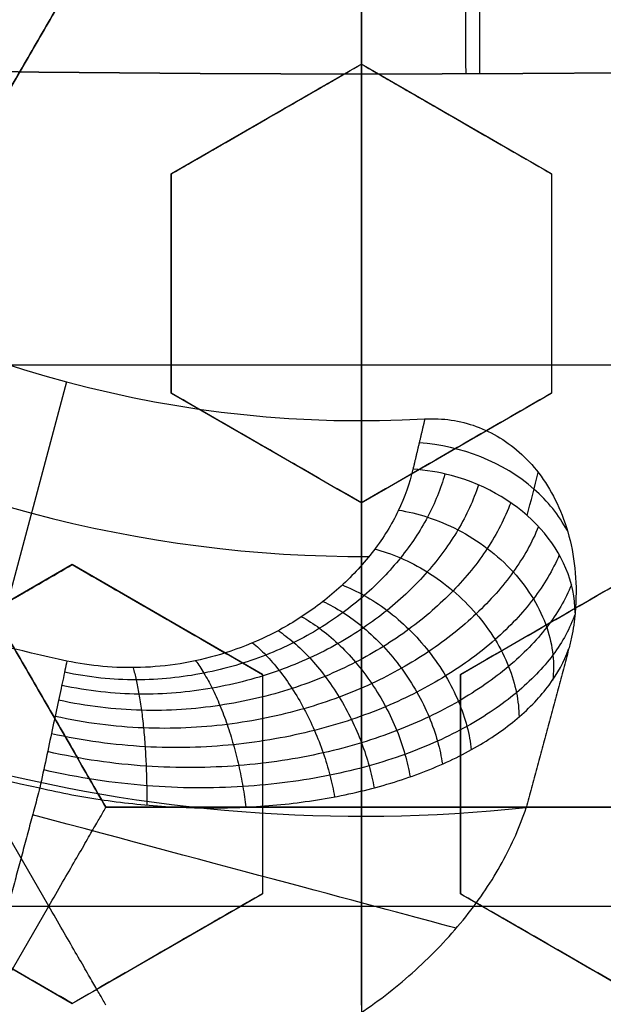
# Model space of a CAD drawing. Header units: centimetres. Extents: x -14.2 to 14.2, y -23.9 to 0.
# Tile 33 of 256: x -0.0431 to 0.0305, y -23.2675 to -23.1431. Entities that reach past the tile are written whole.
import ezdxf

# ---------------------------------------------------------------- set-up
doc = ezdxf.new("R2010")
doc.units = ezdxf.units.CM
doc.layers.add('Default', color=7, linetype='Continuous', true_color=0x000000)

# ---------------------------------------------------------------- blocks, each defined once
blk = doc.blocks.new('Block 10')
at = {"layer": 'Default'}
for p, q in [((0, -11.9, 23.15), (0, -11.74393517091, 23.15)), ((0, -11.9, 20.75), (0, -11.9, 23.15)), ((0, -12.75, 23.15), (0, -12.85, 23.15)), ((0, -12.75, 22.1), (0, -12.75, 23.15)), ((0, -13.369615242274, 22.25000000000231), (0, -12.8500000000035, 23.15000000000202)), ((0, -16.65, 23.15), (0, -16.41899023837, 23.15)), ((0, -16.65, 23.05), (0, -16.65, 23.15))]:
    blk.add_line(p, q, dxfattribs=at)
at = {"layer": 'Default', "extrusion": (-0.9999887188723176, 0, 0.004749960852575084)}
blk.add_arc((11.74393517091, 23.04977437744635, 0.09499921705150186), 0.1, 90, 176.4718766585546, dxfattribs=at)
at = {"layer": 'Default', "extrusion": (0, -1, 0)}
for centre, radius in [((0, 20, 11.74393517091), 3.15), ((0, 20, 12.75), 3.15), ((0, 20, 12.8), 3.149999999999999), ((0, 20, 12.85), 3.15)]:
    blk.add_arc(centre, radius, 0, 180, dxfattribs=at)
at = {"layer": 'Default', "extrusion": (0, 1, 0)}
for centre, radius in [((0, 20, -11.821967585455), 3.149999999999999), ((0, 20, -11.9), 3.15), ((3.552713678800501e-16, 20, -16.41899023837), 3.15), ((0, 20, -16.534495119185), 3.149999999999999), ((0, 20, -16.65), 3.15)]:
    blk.add_arc(centre, radius, 0, 180, dxfattribs=at)
at = {"layer": 'Default', "extrusion": (-0.9999912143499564, 0, 0.004191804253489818)}
blk.add_arc((16.41899023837, 22.99982428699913, 0.08383608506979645), 0.15, 90, 139.3987053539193, dxfattribs=at)

msp = doc.modelspace()

# ---------------------------------------------------------------- linework, layer by layer
at = {"layer": 'Default'}
for p, q in [((0, -22.90623714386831, -3.145), (0, -23.19376285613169, -3.145)), ((0, -23.05, -2.929107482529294), (0, -23.14872689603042, -2.96504113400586)), ((-0.0644999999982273, -23.18671700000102, -4.306251), (-0.03225000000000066, -23.13085836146, -4.306251)), ((0, -23.24257563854, -4.2725), (0, -23.13085836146, -4.2725)), ((0, -23.13842020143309, -3.014498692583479), (0, -23.14872689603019, -3.018250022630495)), ((3.747002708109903e-16, -23.14872689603, -2.994627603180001), (-0.02399999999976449, -23.16258330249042, -2.994627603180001)), ((0.02400000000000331, -23.16258330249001, -2.994627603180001), (2.387048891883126e-13, -23.14872689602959, -2.994627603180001)), ((-0.01199999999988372, -23.15565509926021, -3.02101873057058), (-0.01199999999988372, -23.15565509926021, -2.967809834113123)), ((0.01200000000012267, -23.1556550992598, -3.02101872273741), (0.01200000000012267, -23.1556550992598, -2.967809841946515)), ((-0.024, -23.16258330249, -3.0025634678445), (-0.024, -23.19029611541, -3.0025634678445)), ((0.024, -23.16258330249, -3.0025634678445), (0.024, -23.19029611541, -3.0025634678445)), ((-0.024, -23.17643970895, -2.97594947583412), (-0.024, -23.17643970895, -3.029158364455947)), ((0.024, -23.17643970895, -3.029158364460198), (0.024, -23.17643970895, -2.975949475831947)), ((-0.03946496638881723, -23.25507495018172, -4.352499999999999), (-0.07893177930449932, -23.18671642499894, -4.3525)), ((-0.06449999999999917, -23.186717, -4.2725), (0.0644999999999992, -23.186717, -4.2725)), ((-0.03224979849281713, -23.24257598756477, -4.306251), (-0.06450000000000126, -23.186717, -4.306251)), ((-0.03720859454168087, -23.18886436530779, -3.145000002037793), (-0.0460835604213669, -23.22198618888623, -3.096028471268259)), ((-0.0240000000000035, -23.19029611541, -3.009668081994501), (-2.393363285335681e-13, -23.20415252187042, -3.009668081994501)), ((-3.747002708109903e-16, -23.20415252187, -3.009668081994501), (0.02399999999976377, -23.19029611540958, -3.009668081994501)), ((-0.01200000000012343, -23.19722431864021, -3.036079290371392), (-0.01200000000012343, -23.19722431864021, -2.982870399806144)), ((0.01199999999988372, -23.19722431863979, -3.036079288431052), (0.01199999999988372, -23.19722431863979, -2.982870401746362)), ((0, -23.20415252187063, -2.985214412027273), (0, -23.27516660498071, -3.011061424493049)), ((0, -23.2041525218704, -3.038423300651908), (0, -23.27516660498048, -3.064270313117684)), ((-0.0365000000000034, -23.21194675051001, -3.0197581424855), (-0.06049999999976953, -23.22580315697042, -3.0197581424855)), ((-0.01250000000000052, -23.22580315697, -3.017997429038), (-0.03649999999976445, -23.21194675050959, -3.017997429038)), ((0.03649999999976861, -23.21194675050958, -3.017997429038), (0.01250000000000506, -23.22580315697, -3.017997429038)), ((-0.02449999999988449, -23.21887495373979, -3.044425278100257), (-0.02449999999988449, -23.21887495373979, -2.991216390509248)), ((0.02449999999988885, -23.21887495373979, -3.044425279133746), (0.02449999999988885, -23.21887495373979, -2.991216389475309)), ((-0.0125, -23.22580315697, -3.024892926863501), (-0.0125, -23.25351596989, -3.024892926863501)), ((0.0125, -23.22580315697, -3.024892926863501), (0.0125, -23.25351596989, -3.024892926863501)), ((-0.0125, -23.23965956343, -3.051496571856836), (-0.0125, -23.23965956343, -2.998287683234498)), ((0.0125, -23.23965956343, -3.051496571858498), (0.0125, -23.23965956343, -2.998287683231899)), ((0.03225, -23.24257563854, -4.306251), (-0.03225, -23.24257563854, -4.306251)), ((0, -23.24257563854, -4.340002), (0, -23.24257563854, -4.2725)), ((0, -23.24376297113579, -3.145), (0, -23.49696959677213, -3.145)), ((-0.06050000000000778, -23.25351596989, -3.0344630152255), (-0.03650000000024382, -23.26737237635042, -3.0344630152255)), ((-0.03650000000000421, -23.26737237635, -3.032930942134), (-0.01250000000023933, -23.25351596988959, -3.032930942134)), ((0.01250000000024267, -23.25351596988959, -3.032930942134), (0.03650000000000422, -23.26737237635, -3.032930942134)), ((-0.07893111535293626, -23.32343342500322, -4.352499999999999), (-0.0394653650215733, -23.25507674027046, -4.352499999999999)), ((-0.03946500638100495, -23.25507736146, -4.3525), (0.03946500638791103, -23.25507736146, -4.3525)), ((-0.02450000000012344, -23.26044417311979, -3.059429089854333), (-0.02450000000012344, -23.26044417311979, -3.006220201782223)), ((0.02450000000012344, -23.26044417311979, -3.059429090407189), (0.02450000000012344, -23.26044417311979, -3.006220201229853))]:
    msp.add_line(p, q, dxfattribs=at)
at = {"layer": 'Default', "extrusion": (1, 0, 0)}
for centre, radius, start, end in [((-20.05, -3), 3.9, 90, 180), ((-20.05, -3), 3.6, 90, 180), ((-23.25507736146, -4.340002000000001), 0.01249799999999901, 180, 0)]:
    msp.add_arc(centre, radius, start, end, dxfattribs=at)
at = {"layer": 'Default', "extrusion": (0, 0, -1)}
for centre, radius, start, end in [((0, -23.05, 3), 0.9, 270, 90), ((0, -23.05, 3.789997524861), 0.9, 270, 89.99999999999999), ((0, -23.05, 3), 0.9, 90, 270), ((0, -23.05, 3.789997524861), 0.9, 90, 270), ((0, -23.05, 4.600000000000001), 0.8550000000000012, 270, 90), ((0, -23.05, 4.600000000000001), 0.8550000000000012, 90.00000000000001, 270), ((0, -23.05, 4.286758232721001), 0.8349999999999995, 270, 90), ((0, -23.05, 4.286758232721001), 0.835, 90.00000000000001, 270), ((0, -23.05, 4.295), 0.8074999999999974, 270, 89.99999999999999), ((0, -23.05, 4.295), 0.8074999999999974, 90, 270), ((0, -23.05, 4.245), 0.7574999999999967, 270, 89.99999999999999), ((0, -23.05, 4.245), 0.7574999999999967, 90, 270), ((0, -23.05, 3.1), 0.6000000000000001, 270, 90), ((0, -23.05, 3.05), 0.6000000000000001, 270, 89.99999999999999), ((0, -23.05, 3.05), 0.6000000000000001, 90, 270), ((0, -23.05, 4.3375), 0.82, 180, 0), ((0, -23.05, 4.3125), 0.795, 180, 0), ((0, -23.05, 4.2025), 0.7575000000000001, 180, 0), ((0, -23.05, 4.2725), 0.7275, 180, 0), ((0, -23.05, 3.125), 0.6775000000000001, 180, 0), ((0, -23.05, 3.135), 0.6774999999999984, 180, 0), ((4.440892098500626e-17, -23.05, 3.145), 0.6725, 180, 0), ((4.440892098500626e-17, -23.05, 3.1075), 0.6725, 180, 0), ((4.440892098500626e-17, -23.05, 4.2725), 0.6675, 180, 0), ((0, -23.05, 3.126519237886), 0.6125, 180, 0), ((0, -23.05, 3.145), 0.6075, 180, 0), ((0, -23.05, 3.1125), 0.6075, 180, 0), ((0, -23.05, 4.378480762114), 0.6075, 180, 0), ((0, -23.05, 4.3975), 0.6075, 180, 0), ((0, -23.05, 3.120895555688), 0.5500000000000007, 180, 0), ((7.94605214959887e-12, -23.05000000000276, 3.144999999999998), 0.193762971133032, 263.8385486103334, 306.1614513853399), ((-1.063360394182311e-09, -23.04999999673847, 3.096028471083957), 0.1780532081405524, 282.0519351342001, 287.9480649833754)]:
    msp.add_arc(centre, radius, start, end, dxfattribs=at)
at = {"layer": 'Default'}
for centre, radius, start, end in [((0, -23.05, -4.6), 0.8550000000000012, 90, 270), ((4.484155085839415e-45, -23.05, -4.58), 0.8349999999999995, 90.00000000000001, 270), ((0, -23.05, -4.4333791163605), 0.8349999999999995, 90, 270), ((-8.96831017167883e-45, -23.05, -4.58), 0.8349999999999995, 270, 90), ((0, -23.05, -4.4333791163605), 0.8349999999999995, 270, 89.99999999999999), ((0, -23.05, -4.207003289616), 0.775, 90, 270), ((0, -23.05, -4.192827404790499), 0.775, 90, 270), ((0, -23.05, -4.207003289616), 0.775, 270, 90), ((0, -23.05, -4.192827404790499), 0.775, 270, 89.99999999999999), ((0, -23.05, -3), 0.6000000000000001, 90, 270), ((0, -23.05, -3), 0.6000000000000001, 270, 90), ((0, -23.05, -3.1), 0.6000000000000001, 270, 90), ((0, -23.05, -4.3125), 0.7825000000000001, 180, 0), ((0, -23.05, -4.178651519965), 0.775, 180, 270), ((0, -23.05, -4.287500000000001), 0.7575000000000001, 180, 0), ((0, -23.05, -4.245), 0.7574999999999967, 180, 0), ((0, -23.05, -3.1), 0.7025000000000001, 180, 0), ((0, -23.05, -3.145), 0.6775000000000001, 180, 0), ((0, -23.05, -3.12625), 0.6724999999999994, 180, 0), ((0, -23.05, -4.3675), 0.6675, 180, 0), ((0, -23.05, -4.32), 0.6675000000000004, 180, 0), ((0, -23.05, -4.3975), 0.6375000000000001, 180, 0), ((0, -23.05, -3.1075), 0.6367740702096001, 180, 0), ((4.440892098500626e-17, -23.05, -3.145), 0.6231698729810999, 180, 0), ((0, -23.05, -3.12875), 0.6074999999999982, 180, 0), ((0, -23.05, -4.387990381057), 0.6074999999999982, 180, 0), ((-5.000444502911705e-14, -23.05, -3.129291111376), 0.55000000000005, 180, 0), ((0, -23.05, -3.1125), 0.55, 180, 0), ((0, -23.05, -4.178651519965), 0.775, 270, 0), ((0, -23.05, -3.120514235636), 0.1609080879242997, 239.6685323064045, 270.3469132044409), ((-3.949556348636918e-10, -23.05000000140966, -3.087500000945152), 0.1944362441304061, 252.0519350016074, 257.9480650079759)]:
    msp.add_arc(centre, radius, start, end, dxfattribs=at)
at = {"layer": 'Default', "extrusion": (-1.623159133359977e-06, -5.962680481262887e-06, 0.9999999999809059)}
msp.add_arc((-5.44918632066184e-06, -23.05002001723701, -3.144861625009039), 0.1437615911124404, 236.8070841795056, 273.1929193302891, dxfattribs=at)
at = {"layer": 'Default', "extrusion": (-0.1531630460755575, -0.5716122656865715, 0.8061020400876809)}
msp.add_arc((6.015779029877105, -19.93810869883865, 10.73239492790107), 0.01999999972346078, 89.99955280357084, 104.2467363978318, dxfattribs=at)
at = {"layer": 'Default', "extrusion": (-0.1531630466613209, -0.5716122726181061, 0.8061020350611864)}
msp.add_arc((6.015778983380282, -19.93810860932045, 10.73239510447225), 0.01999999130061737, 12.19432739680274, 89.99955282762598, dxfattribs=at)
at = {"layer": 'Default', "extrusion": (-0.2588190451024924, -0.965925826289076, 0)}
msp.add_arc((5.975778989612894, -3.147500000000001, 22.46227580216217), 0.06000000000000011, 22.65690593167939, 90, dxfattribs=at)
at = {"layer": 'Default'}
for points, degree in [([(4.096019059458e-09, -23.94999504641, -4.579995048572), (-0.0235431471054, -23.94999504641, -4.579995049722), (-0.07063544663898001, -23.94815681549, -4.579973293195), (-0.1409862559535, -23.93982430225, -4.579982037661), (-0.2102233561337, -23.92605387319, -4.579979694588), (-0.2783909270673, -23.90683803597, -4.579980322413), (-0.3447773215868, -23.88234055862, -4.579980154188), (-0.4089202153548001, -23.85277824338, -4.579980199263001), (-0.4707621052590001, -23.81814901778, -4.579980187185), (-0.5295038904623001, -23.77889465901, -4.579980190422), (-0.5850604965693, -23.73511101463, -4.579980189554), (-0.6370893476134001, -23.6870108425, -4.579980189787), (-0.6850100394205, -23.63517092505, -4.579980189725), (-0.7288631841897, -23.57955851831, -4.579980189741), (-0.7681839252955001, -23.52069739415, -4.579980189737), (-0.8026905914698, -23.45909097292, -4.579980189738), (-0.8323654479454, -23.39472976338, -4.579980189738), (-0.8568215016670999, -23.32842157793, -4.579980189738), (-0.8760232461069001, -23.26036952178, -4.579980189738), (-0.8898444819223, -23.19086607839, -4.579980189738), (-0.8981408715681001, -23.12075437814, -4.579980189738), (-0.9009294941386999, -23.05000055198, -4.579980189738), (-0.8981411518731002, -22.979249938, -4.579980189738), (-0.8898450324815, -22.90913678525, -4.579980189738), (-0.8760234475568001, -22.83963165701, -4.579980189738), (-0.8568232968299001, -22.77158396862, -4.579980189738), (-0.8323660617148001, -22.70527147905, -4.579980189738), (-0.8026916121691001, -22.64091123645, -4.579980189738), (-0.7681862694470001, -22.57930634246, -4.579980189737), (-0.7288638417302, -22.52044236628, -4.579980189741), (-0.6850126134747, -22.46483218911, -4.579980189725), (-0.6370916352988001, -22.41299131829, -4.579980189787), (-0.5850613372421, -22.36488979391, -4.579980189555), (-0.5295085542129, -22.32110875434, -4.579980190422), (-0.4707636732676, -22.28185182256, -4.579980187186), (-0.4089218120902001, -22.24722266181, -4.579980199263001), (-0.3447812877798, -22.21766105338, -4.579980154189), (-0.2783916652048, -22.19316214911, -4.579980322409), (-0.2102250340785, -22.1739465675, -4.579979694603), (-0.1409877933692, -22.16017590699, -4.579982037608), (-0.07063561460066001, -22.15184317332, -4.579973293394), (-0.02354317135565, -22.15000495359, -4.579995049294), (-4.096018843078e-09, -22.15000495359, -4.579995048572)], 3), ([(-4.096018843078e-09, -22.15000495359, -4.579995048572), (0.0235431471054, -22.15000495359, -4.579995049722), (0.07063544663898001, -22.15184318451, -4.579973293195), (0.1409862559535, -22.16017569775, -4.579982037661), (0.2102233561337, -22.17394612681, -4.579979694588), (0.2783909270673, -22.19316196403, -4.579980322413), (0.3447773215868, -22.21765944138, -4.579980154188), (0.4089202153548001, -22.24722175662, -4.579980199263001), (0.4707621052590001, -22.28185098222, -4.579980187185), (0.5295038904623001, -22.32110534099, -4.579980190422), (0.5850604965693, -22.36488898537, -4.579980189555), (0.6370893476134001, -22.4129891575, -4.579980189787), (0.6850100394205, -22.46482907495, -4.579980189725), (0.7288631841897, -22.52044148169, -4.579980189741), (0.7681839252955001, -22.57930260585, -4.579980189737), (0.8026905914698, -22.64090902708, -4.579980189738), (0.8323654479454, -22.70527023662, -4.579980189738), (0.8568215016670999, -22.77157842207, -4.579980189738), (0.8760232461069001, -22.83963047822, -4.579980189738), (0.8898444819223, -22.90913392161, -4.579980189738), (0.8981408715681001, -22.97924562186, -4.579980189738), (0.9009294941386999, -23.04999944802, -4.579980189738), (0.8981411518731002, -23.120750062, -4.579980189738), (0.8898450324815, -23.19086321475, -4.579980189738), (0.8760234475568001, -23.26036834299, -4.579980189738), (0.8568232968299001, -23.32841603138, -4.579980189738), (0.8323660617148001, -23.39472852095, -4.579980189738), (0.8026916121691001, -23.45908876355, -4.579980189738), (0.7681862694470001, -23.52069365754, -4.579980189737), (0.7288638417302, -23.57955763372, -4.579980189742), (0.6850126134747, -23.63516781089, -4.579980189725), (0.6370916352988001, -23.68700868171, -4.579980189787), (0.5850613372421, -23.73511020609, -4.579980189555), (0.5295085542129, -23.77889124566, -4.579980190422), (0.4707636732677, -23.81814817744, -4.579980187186), (0.4089218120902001, -23.85277733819, -4.579980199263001), (0.3447812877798, -23.88233894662, -4.579980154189), (0.2783916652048, -23.90683785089, -4.579980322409), (0.2102250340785, -23.9260534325, -4.579979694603), (0.1409877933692, -23.93982409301, -4.579982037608), (0.07063561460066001, -23.94815682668, -4.579973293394), (0.02354317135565, -23.94999504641, -4.579995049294), (4.096019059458e-09, -23.94999504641, -4.579995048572)], 3), ([(5.339996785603e-09, -23.92999354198, -4.599993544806), (-0.02306651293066, -23.92999354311, -4.599993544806), (-0.06904166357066, -23.92817025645, -4.600002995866), (-0.1378559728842, -23.92003351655, -4.59999919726), (-0.2055461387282, -23.90656647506, -4.600000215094), (-0.2722006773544, -23.88777833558, -4.599999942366), (-0.3371088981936, -23.86382577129, -4.600000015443), (-0.3998249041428, -23.83492118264, -4.599999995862), (-0.4602915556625, -23.8010619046, -4.600000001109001), (-0.517726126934, -23.76268102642, -4.599999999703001), (-0.5720472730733, -23.71987099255, -4.600000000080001), (-0.6229187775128, -23.67284062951, -4.599999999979), (-0.6697729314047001, -23.62215442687, -4.600000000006), (-0.7126508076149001, -23.56777879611, -4.599999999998), (-0.7510967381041, -23.51022712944, -4.600000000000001), (-0.7848356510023, -23.44999145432, -4.600000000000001), (-0.8138506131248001, -23.38706147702, -4.600000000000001), (-0.8377625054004, -23.32222862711, -4.600000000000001), (-0.8565371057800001, -23.25569057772, -4.600000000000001), (-0.8700509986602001, -23.18773274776, -4.600000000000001), (-0.8781627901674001, -23.11918117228, -4.600000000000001), (-0.8808894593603, -23.05000127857, -4.600000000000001), (-0.8781631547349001, -22.98082407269, -4.600000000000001), (-0.8700516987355, -22.91227112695, -4.600000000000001), (-0.8565375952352, -22.84431175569, -4.600000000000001), (-0.8377644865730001, -22.77777748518, -4.600000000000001), (-0.8138516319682, -22.71294077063, -4.600000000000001), (-0.7848371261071, -22.65001162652, -4.600000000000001), (-0.7510995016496, -22.58977730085, -4.600000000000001), (-0.7126521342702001, -22.53222301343, -4.599999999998), (-0.6697761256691, -22.47784940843, -4.600000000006), (-0.6229218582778, -22.42716233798, -4.599999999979), (-0.5720491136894, -22.38013066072, -4.600000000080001), (-0.5177314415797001, -22.33732285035, -4.599999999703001), (-0.4602938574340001, -22.29893938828, -4.600000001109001), (-0.3998271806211, -22.26508006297, -4.599999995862), (-0.3371134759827, -22.23617609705, -4.600000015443), (-0.2722021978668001, -22.21222210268, -4.599999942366), (-0.205548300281, -22.19343406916, -4.600000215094), (-0.13785759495, -22.17996669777, -4.59999919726), (-0.06904173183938, -22.17182972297, -4.600002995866), (-0.02306648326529, -22.17000645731, -4.599993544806), (-5.339996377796e-09, -22.17000645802, -4.599993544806)], 3), ([(-5.339996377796e-09, -22.17000645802, -4.599993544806), (0.02306651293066, -22.17000645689, -4.599993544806), (0.06904166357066, -22.17182974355, -4.600002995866), (0.1378559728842, -22.17996648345, -4.59999919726), (0.2055461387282, -22.19343352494, -4.600000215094), (0.2722006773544, -22.21222166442, -4.599999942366), (0.3371088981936, -22.23617422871, -4.600000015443), (0.3998249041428, -22.26507881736, -4.599999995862), (0.4602915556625, -22.2989380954, -4.600000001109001), (0.517726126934, -22.33731897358, -4.599999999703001), (0.5720472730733, -22.38012900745, -4.600000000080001), (0.6229187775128, -22.42715937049, -4.599999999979), (0.6697729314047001, -22.47784557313, -4.600000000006), (0.7126508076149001, -22.53222120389, -4.599999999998), (0.7510967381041, -22.58977287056, -4.600000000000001), (0.7848356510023, -22.65000854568, -4.600000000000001), (0.8138506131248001, -22.71293852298, -4.600000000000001), (0.8377625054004, -22.77777137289, -4.600000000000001), (0.8565371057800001, -22.84430942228, -4.600000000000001), (0.8700509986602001, -22.91226725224, -4.600000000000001), (0.8781627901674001, -22.98081882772, -4.600000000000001), (0.8808894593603, -23.04999872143, -4.600000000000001), (0.8781631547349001, -23.11917592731, -4.600000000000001), (0.8700516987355, -23.18772887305, -4.600000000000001), (0.8565375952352, -23.25568824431, -4.600000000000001), (0.8377644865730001, -23.32222251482, -4.600000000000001), (0.8138516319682, -23.38705922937, -4.600000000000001), (0.7848371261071, -23.44998837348, -4.600000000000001), (0.7510995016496, -23.51022269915, -4.600000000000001), (0.7126521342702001, -23.56777698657, -4.599999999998), (0.6697761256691, -23.62215059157, -4.600000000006), (0.6229218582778, -23.67283766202, -4.599999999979), (0.5720491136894, -23.71986933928, -4.600000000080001), (0.5177314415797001, -23.76267714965, -4.599999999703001), (0.4602938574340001, -23.80106061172, -4.600000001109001), (0.3998271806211, -23.83491993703, -4.599999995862), (0.3371134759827, -23.86382390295, -4.600000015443), (0.2722021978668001, -23.88777789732, -4.599999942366), (0.205548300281, -23.90656593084, -4.600000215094), (0.13785759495, -23.92003330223, -4.59999919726), (0.06904173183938, -23.92817027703, -4.600002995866), (0.02306648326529, -23.92999354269, -4.599993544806), (5.339996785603e-09, -23.92999354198, -4.599993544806)], 3), ([(-0.03225, -23.13085836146, -4.340002), (-0.048375, -23.15878768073, -4.340002), (-0.0645, -23.186717, -4.340002)], 2), ([(-0.0645, -23.186717, -4.2725), (-0.048375, -23.15878768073, -4.2725), (-0.03225, -23.13085836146, -4.2725)], 2), ([(-0.024, -23.16258330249, -3.024214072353), (-0.02114600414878, -23.16093554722, -3.023410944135), (-0.01556428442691, -23.15771293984, -3.021897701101), (-0.007667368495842, -23.1531536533, -3.019932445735), (-0.002524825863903, -23.15018460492, -3.018780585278), (0, -23.14872689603, -3.018250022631)], 3), ([(-0.02400000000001, -23.16258330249, -2.971005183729), (-0.02112161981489, -23.16092146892, -2.970195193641), (-0.01550724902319, -23.15768001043, -2.968673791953), (-0.007615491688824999, -23.15312370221, -2.966711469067), (-0.002502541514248, -23.15017173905, -2.965567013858), (0, -23.14872689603, -2.965041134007)], 3), ([(0, -23.14872689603, -2.965041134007), (0, -23.14872689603, -2.991645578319), (0, -23.14872689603, -3.018250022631)], 2), ([(0, -23.14872689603, -3.018250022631), (0.002502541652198, -23.15017173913, -3.018775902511), (0.007615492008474, -23.15312370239, -3.019920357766), (0.01550724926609, -23.15768001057, -3.021882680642), (0.02112161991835, -23.16092146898, -3.023404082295), (0.024, -23.16258330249, -3.024214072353)], 3), ([(0, -23.14872689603, -2.965041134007), (0.002524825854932, -23.15018460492, -2.965571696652), (0.007667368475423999, -23.15315365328, -2.966723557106), (0.01556428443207, -23.15771293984, -2.968688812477), (0.02114600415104, -23.16093554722, -2.970202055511), (0.02400000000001, -23.16258330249, -2.971005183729)], 3), ([(-0.024, -23.16258330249, -3.024214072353), (-0.024000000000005, -23.16258330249, -2.997609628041), (-0.02400000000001, -23.16258330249, -2.971005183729)], 2), ([(-0.024, -23.19029611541, -3.03412175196), (-0.024, -23.18702768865, -3.032949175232), (-0.024, -23.18061704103, -3.030651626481), (-0.024, -23.17137804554, -3.027348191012), (-0.024, -23.165472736, -3.025242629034), (-0.024, -23.16258330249, -3.024214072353)], 3), ([(-0.02400000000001, -23.19029611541, -2.980912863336), (-0.02400000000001, -23.18703665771, -2.979743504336), (-0.024, -23.18063796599, -2.97745023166), (-0.02399999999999, -23.17139837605, -2.974146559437), (-0.02400000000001, -23.16548144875, -2.972036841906), (-0.02400000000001, -23.16258330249, -2.971005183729)], 3), ([(0.02400000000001, -23.16258330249, -2.971005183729), (0.024000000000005, -23.16258330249, -2.997609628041), (0.024, -23.16258330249, -3.024214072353)], 2), ([(0.024, -23.16258330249, -3.024214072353), (0.024, -23.16548144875, -3.02524573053), (0.024, -23.17139837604, -3.027355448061), (0.024, -23.18063796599, -3.030659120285), (0.024, -23.18703665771, -3.03295239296), (0.024, -23.19029611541, -3.03412175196)], 3), ([(0.02400000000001, -23.16258330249, -2.971005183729), (0.02400000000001, -23.165472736, -2.97203374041), (0.024, -23.17137804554, -2.974139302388), (0.024, -23.18061704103, -2.977442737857), (0.02400000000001, -23.18702768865, -2.979740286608), (0.02400000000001, -23.19029611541, -2.980912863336)], 3), ([(-0.03225, -23.24257563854, -4.2725), (-0.048375, -23.21464631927, -4.2725), (-0.0645, -23.186717, -4.2725)], 2), ([(-0.0645, -23.186717, -4.340002), (-0.048375, -23.214646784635, -4.340002), (-0.03225, -23.24257656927, -4.340002)], 2), ([(-0.02400000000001, -23.19029611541, -2.980912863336), (-0.024000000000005, -23.19029611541, -3.007517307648), (-0.024, -23.19029611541, -3.03412175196)], 2), ([(0, -23.20415252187, -3.038423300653), (-0.002708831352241, -23.20258857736, -3.037854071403), (-0.008097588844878, -23.19947737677, -3.036773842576), (-0.01606451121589, -23.194877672, -3.03534130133), (-0.02136065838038, -23.19181994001, -3.034506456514), (-0.024, -23.19029611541, -3.03412175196)], 3), ([(0, -23.20415252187, -2.985214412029), (-0.00271645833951, -23.20258417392, -2.984643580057), (-0.008115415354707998, -23.19946708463, -2.983561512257), (-0.01608107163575, -23.19486811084, -2.982129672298), (-0.02136776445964, -23.19181583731, -2.981296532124), (-0.02400000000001, -23.19029611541, -2.980912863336)], 3), ([(0.024, -23.19029611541, -3.03412175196), (0.02136776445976, -23.19181583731, -3.034505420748), (0.01608107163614, -23.19486811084, -3.035338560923), (0.008115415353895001, -23.19946708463, -3.036770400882), (0.002716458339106, -23.20258417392, -3.037852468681), (0, -23.20415252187, -3.038423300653)], 3), ([(0.02400000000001, -23.19029611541, -2.980912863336), (0.02136065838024, -23.19181994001, -2.98129756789), (0.01606451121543, -23.194877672, -2.982132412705), (0.008097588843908, -23.19947737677, -2.983564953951), (0.002708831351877, -23.20258857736, -2.984645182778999), (0, -23.20415252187, -2.985214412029)], 3), ([(0.02400000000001, -23.19029611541, -2.980912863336), (0.024000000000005, -23.19029611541, -3.007517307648), (0.024, -23.19029611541, -3.03412175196)], 2), ([(0.008006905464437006, -23.19353968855, -3.144999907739), (0.007254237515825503, -23.19672183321, -3.1405141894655), (0.006501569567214, -23.19990397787, -3.136028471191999)], 2), ([(0.008006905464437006, -23.19353968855, -3.144999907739), (0.00914130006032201, -23.19347659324, -3.144999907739), (0.01135706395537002, -23.1935794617, -3.145000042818), (0.01452734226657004, -23.19437979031, -3.144999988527), (0.01751929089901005, -23.19581984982, -3.145000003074), (0.02028050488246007, -23.19791171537, -3.144999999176), (0.02273588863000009, -23.20067004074, -3.145000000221), (0.02479509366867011, -23.204123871, -3.144999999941), (0.02631501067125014, -23.2082563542, -3.145000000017), (0.02713046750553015, -23.21293080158, -3.144999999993), (0.02713237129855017, -23.21629243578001, -3.145000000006), (0.02697547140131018, -23.2180418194, -3.145000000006)], 3), ([(0.02093270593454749, -23.20575971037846, -3.137438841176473), (0.02139241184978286, -23.20394230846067, -3.139959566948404), (0.02185211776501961, -23.20212490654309, -3.142480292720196), (0.02231182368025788, -23.20030750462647, -3.145001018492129)], 3), ([(0, -23.20415252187, -2.985214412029), (0, -23.20415252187, -3.011818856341), (0, -23.20415252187, -3.038423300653)], 2), ([(-0.0605, -23.22580315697, -3.049986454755), (-0.05763424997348, -23.22414861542, -3.049077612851), (-0.05203587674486, -23.22091639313, -3.047330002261), (-0.04408771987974, -23.21632752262, -3.044930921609), (-0.03899018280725, -23.21338445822, -3.043448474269), (-0.0365, -23.21194675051, -3.04273871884)], 3), ([(-0.06050000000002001, -23.22580315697, -2.996777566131), (-0.05762362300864, -23.22414247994, -2.995865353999), (-0.05201105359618, -23.22090206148, -2.994113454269), (-0.0440645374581, -23.21631413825, -2.991715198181), (-0.03898023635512, -23.21337871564, -2.990236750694), (-0.03650000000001, -23.21194675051, -2.989529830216)], 3), ([(-0.03650000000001, -23.21194675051, -2.989529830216), (-0.036500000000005, -23.21194675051, -3.016134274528), (-0.0365, -23.21194675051, -3.04273871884)], 2), ([(-0.0365, -23.21194675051, -3.04273871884), (-0.03384736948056, -23.21347824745, -3.043070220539), (-0.02853322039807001, -23.21654637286, -3.043790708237), (-0.02055325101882, -23.22115361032, -3.045033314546), (-0.01518971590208, -23.22425024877, -3.045970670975), (-0.0125, -23.22580315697, -3.04646502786)], 3), ([(-0.03650000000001, -23.21194675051, -2.989529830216), (-0.03384324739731, -23.21348062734, -2.989861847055), (-0.02852360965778, -23.21655192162, -2.990583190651), (-0.0205429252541, -23.22115957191, -2.991826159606), (-0.01518529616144, -23.22425280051, -2.992762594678), (-0.0125, -23.22580315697, -2.993256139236)], 3), ([(0.0125, -23.22580315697, -3.04646502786), (0.01518529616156, -23.22425280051, -3.045971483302), (0.02054292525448, -23.22115957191, -3.04503504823), (0.02852360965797, -23.21655192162, -3.043792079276), (0.03384324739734, -23.21348062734, -3.043070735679), (0.0365, -23.21194675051, -3.04273871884)], 3), ([(0.01250000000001, -23.22580315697, -2.993256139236), (0.01518971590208, -23.22425024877, -2.992761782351), (0.02055325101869, -23.22115361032, -2.991824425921), (0.02853322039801, -23.21654637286, -2.990581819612), (0.03384736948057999, -23.21347824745, -2.989861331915), (0.03650000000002, -23.21194675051, -2.989529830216)], 3), ([(0.02697547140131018, -23.2180418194, -3.145000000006), (0.02692988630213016, -23.21855180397, -3.145000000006), (0.02680899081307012, -23.21957150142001, -3.145000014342), (0.02653735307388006, -23.22110856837, -3.144999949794), (0.02629585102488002, -23.22212138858, -3.145000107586), (0.02616082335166, -23.22262652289, -3.145000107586)], 3), ([(-0.04059794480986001, -23.24015062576, -3.0875), (-0.03793937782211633, -23.24076969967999, -3.087500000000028), (-0.03250946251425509, -23.24179245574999, -3.087873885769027), (-0.02421401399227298, -23.24263737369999, -3.089596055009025), (-0.01583764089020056, -23.24275259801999, -3.092537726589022), (-0.007546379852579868, -23.24208388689, -3.096747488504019), (0.0004720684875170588, -23.24059406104, -3.102266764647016), (0.007898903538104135, -23.23828354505, -3.109018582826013), (0.01446647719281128, -23.2352087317, -3.11688943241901), (0.01991535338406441, -23.23145390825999, -3.125729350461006), (0.02395897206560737, -23.22718709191, -3.135205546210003), (0.02560199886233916, -23.22418479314, -3.141727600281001), (0.02616082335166, -23.22262652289, -3.145000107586)], 3), ([(0.02616082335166, -23.22262652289, -3.145000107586), (0.02347874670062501, -23.232635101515, -3.145000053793), (0.02079667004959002, -23.24264368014, -3.145)], 2), ([(-0.03717719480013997, -23.22412868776, -3.096028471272), (-0.03733004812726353, -23.22484603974, -3.094980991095), (-0.03767885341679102, -23.22647808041, -3.093026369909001), (-0.0383093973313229, -23.22943165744, -3.090623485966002), (-0.03902478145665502, -23.23277930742, -3.088841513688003), (-0.03979727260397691, -23.23639827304, -3.087745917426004), (-0.04033147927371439, -23.23890007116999, -3.087500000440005), (-0.04059794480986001, -23.24015062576, -3.0875)], 3), ([(-0.0125, -23.22580315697, -2.993256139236), (-0.0125, -23.22580315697, -3.019860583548), (-0.0125, -23.22580315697, -3.04646502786)], 2), ([(-0.0125, -23.22580315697, -3.04646502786), (-0.0125, -23.22881907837, -3.047559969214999), (-0.0125, -23.23489312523, -3.049765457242), (-0.0125, -23.24413295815, -3.053121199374), (-0.0125, -23.25037445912, -3.055388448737), (-0.0125, -23.25351596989, -3.056529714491)], 3), ([(-0.0125, -23.22580315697, -2.993256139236), (-0.0125, -23.22881679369, -2.99435025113), (-0.0125, -23.2348877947, -2.996554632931), (-0.0125, -23.24412764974, -2.999910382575), (-0.0125, -23.25037218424, -3.002178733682), (-0.0125, -23.25351596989, -3.003320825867)], 3), ([(0.0125, -23.22580315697, -3.04646502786), (0.012500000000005, -23.22580315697, -3.019860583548), (0.01250000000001, -23.22580315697, -2.993256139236)], 2), ([(0.0125, -23.25351596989, -3.056529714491), (0.0125, -23.25037218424, -3.055387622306), (0.0125, -23.24412764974, -3.053119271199), (0.0125, -23.2348877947, -3.049763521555), (0.0125, -23.22881679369, -3.047559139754), (0.0125, -23.22580315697, -3.04646502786)], 3), ([(0.01250000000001, -23.25351596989, -3.003320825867), (0.01250000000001, -23.25037445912, -3.002179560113), (0.0125, -23.24413295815, -2.999912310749), (0.0125, -23.23489312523, -2.996556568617), (0.01250000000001, -23.22881907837, -2.994351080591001), (0.01250000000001, -23.22580315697, -2.993256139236)], 3), ([(-0.04059794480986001, -23.24015062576, -3.0875), (-0.04572673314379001, -23.259291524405, -3.0875), (-0.05085552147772, -23.27843242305, -3.0875)], 2), ([(-0.05085552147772, -23.27843242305, -3.0875), (-0.04865630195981, -23.27892203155, -3.0875), (-0.04414610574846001, -23.27967562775, -3.087755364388), (-0.03718713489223, -23.28007474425, -3.088927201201), (-0.02994147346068, -23.27969476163, -3.090962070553), (-0.02247250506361, -23.2784473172, -3.093947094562), (-0.01481484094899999, -23.27622623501, -3.09800493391), (-0.00710176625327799, -23.2729211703, -3.103256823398), (0.0004148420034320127, -23.26847532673, -3.109764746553), (0.007381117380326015, -23.26293837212, -3.117483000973), (0.01338825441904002, -23.25650826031, -3.126217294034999), (0.01802755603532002, -23.24956470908, -3.135577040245), (0.02004447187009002, -23.24494336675, -3.141849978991), (0.02079667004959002, -23.24264368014, -3.145)], 3), ([(-0.03946568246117, -23.25507619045, -4.352499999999), (-0.03887322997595, -23.25405003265, -4.352499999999), (-0.03770450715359, -23.25203280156, -4.352248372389), (-0.03608213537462, -23.24921995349, -4.351174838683), (-0.03468867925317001, -23.24680710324, -4.349517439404), (-0.03359144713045, -23.24490671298, -4.347437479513), (-0.03281339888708, -23.24355812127, -4.34508791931), (-0.03234906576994, -23.24275769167, -4.342582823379), (-0.03225, -23.24257656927, -4.340857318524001), (-0.03225, -23.24257656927, -4.340002)], 3), ([(0.03225, -23.24257563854, -4.2725), (0, -23.24257563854, -4.2725), (-0.03225, -23.24257563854, -4.2725)], 2), ([(-0.03225, -23.24257656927, -4.340002), (-0.03225, -23.242576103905, -4.306251), (-0.03225, -23.24257563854, -4.2725)], 2), ([(-0.03225, -23.24257656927, -4.340002), (0, -23.24257656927, -4.340002), (0.03225, -23.24257656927, -4.340002)], 2), ([(-0.0365, -23.26737237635, -3.062541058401), (-0.03916836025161, -23.26583179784, -3.062148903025), (-0.04450369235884, -23.26275144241, -3.061406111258), (-0.05249626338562, -23.25813692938, -3.060422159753), (-0.05783164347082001, -23.25505654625, -3.05985459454), (-0.0605, -23.25351596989, -3.059593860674)], 3), ([(-0.03650000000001, -23.26737237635, -3.009332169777), (-0.03917013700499, -23.26583077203, -3.008939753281), (-0.04450784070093, -23.26274904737, -3.008196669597), (-0.05250012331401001, -23.25813470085, -3.007212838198), (-0.05783329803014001, -23.25505559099, -3.006645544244), (-0.06050000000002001, -23.25351596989, -3.00638497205)], 3), ([(-0.0125, -23.25351596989, -3.056529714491), (-0.01507933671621, -23.25500515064, -3.057128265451), (-0.02029584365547, -23.25801690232, -3.058371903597), (-0.02826820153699, -23.26261974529, -3.060369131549), (-0.03373384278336, -23.26577533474, -3.061801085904), (-0.0365, -23.26737237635, -3.062541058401)], 3), ([(-0.0125, -23.25351596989, -3.003320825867), (-0.01508525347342, -23.25500856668, -3.003920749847), (-0.02030963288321, -23.25802486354, -3.005166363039), (-0.02828267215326, -23.26262809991, -3.007163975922), (-0.03374003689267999, -23.26577891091, -3.008593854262), (-0.03650000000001, -23.26737237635, -3.009332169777)], 3), ([(-0.0125, -23.25351596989, -3.003320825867), (-0.0125, -23.25351596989, -3.029925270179), (-0.0125, -23.25351596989, -3.056529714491)], 2), ([(0.01250000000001, -23.25351596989, -3.003320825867), (0.012500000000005, -23.25351596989, -3.029925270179), (0.0125, -23.25351596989, -3.056529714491)], 2), ([(0.0365, -23.26737237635, -3.062541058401), (0.03374003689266, -23.26577891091, -3.061802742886), (0.02828267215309, -23.26262809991, -3.060372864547), (0.02030963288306, -23.25802486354, -3.058375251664), (0.01508525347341, -23.25500856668, -3.057129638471), (0.0125, -23.25351596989, -3.056529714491)], 3), ([(0.03650000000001, -23.26737237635, -3.009332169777), (0.03373384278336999, -23.26577533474, -3.00859219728), (0.02826820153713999, -23.26261974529, -3.007160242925), (0.02029584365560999, -23.25801690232, -3.005163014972), (0.01507933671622, -23.25500515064, -3.003919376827), (0.01250000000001, -23.25351596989, -3.003320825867)], 3), ([(-0.05389893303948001, -23.25507562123, -4.340002), (-0.05389893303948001, -23.25507562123, -4.340857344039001), (-0.05369034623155, -23.25507544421, -4.342582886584), (-0.05276583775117, -23.25507551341, -4.345087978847), (-0.05120871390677, -23.25507550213, -4.347437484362), (-0.04901429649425, -23.25507547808, -4.349517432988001), (-0.04622845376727, -23.25507558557, -4.351174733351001), (-0.04298021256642, -23.25507517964, -4.352248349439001), (-0.04065125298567, -23.25507619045, -4.352500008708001), (-0.03946568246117, -23.25507619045, -4.352499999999)], 3), ([(-0.03225, -23.26757536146, -4.340002), (-0.03225, -23.26757536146, -4.340857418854), (-0.03235223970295, -23.26739827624, -4.34258304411), (-0.03281529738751, -23.26659624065, -4.34508791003), (-0.03359359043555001, -23.26524818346, -4.347437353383), (-0.03469080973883, -23.26334779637, -4.349517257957), (-0.03608352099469, -23.26093535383, -4.351174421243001), (-0.03770758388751, -23.25812312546, -4.352248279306), (-0.03887255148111, -23.25610352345, -4.352499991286), (-0.03946568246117, -23.25507619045, -4.352499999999)], 3), ([(-0.03650000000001, -23.26737237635, -3.009332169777), (-0.036500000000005, -23.26737237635, -3.035936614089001), (-0.0365, -23.26737237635, -3.062541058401)], 2)]:
    msp.add_open_spline(points, degree=degree, dxfattribs=at)
for points, knots in [([(0.02596782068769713, -23.20762462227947, -3.145009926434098), (0.02494090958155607, -23.20572129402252, -3.143852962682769), (0.02041994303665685, -23.20002652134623, -3.140667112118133), (0.01258992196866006, -23.19688129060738, -3.139923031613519), (0.007288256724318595, -23.19657783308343, -3.140716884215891)], [0.2717613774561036, 0.2717613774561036, 0.2717613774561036, 0.2717613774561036, 0.5, 0.9999962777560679, 0.9999962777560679, 0.9999962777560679, 0.9999962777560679]), ([(0.006501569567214, -23.19990397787, -3.136028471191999), (0.006079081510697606, -23.20168633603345, -3.133511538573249), (0.004867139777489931, -23.20517795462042, -3.128599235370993), (0.001728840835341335, -23.21024866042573, -3.121463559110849), (-0.00245349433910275, -23.21480230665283, -3.114956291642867), (-0.007350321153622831, -23.21858276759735, -3.109359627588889), (-0.01256529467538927, -23.22145570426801, -3.104829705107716), (-0.01781132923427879, -23.22341669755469, -3.101381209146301), (-0.022909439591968, -23.22457003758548, -3.098897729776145), (-0.02790420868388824, -23.22503719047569, -3.097210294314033), (-0.03267810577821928, -23.22488985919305, -3.096252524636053), (-0.03570803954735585, -23.22444132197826, -3.096029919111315), (-0.03717719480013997, -23.22412868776, -3.096028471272)], [0, 0, 0, 0, 0.07046053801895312, 0.1409212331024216, 0.2113819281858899, 0.2818426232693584, 0.3523033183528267, 0.4227640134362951, 0.4932247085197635, 0.563685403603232, 0.6341460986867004, 0.7046067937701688, 0.7046067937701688, 0.7046067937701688, 0.7046067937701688]), ([(0.01053189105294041, -23.20048667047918, -3.13567588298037), (0.01001401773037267, -23.20235284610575, -3.133039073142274), (0.00854954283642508, -23.20598843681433, -3.127936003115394), (0.00511093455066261, -23.2111596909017, -3.120683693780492), (0.001304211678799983, -23.21514764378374, -3.115019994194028), (-0.002277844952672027, -23.21802563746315, -3.110823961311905), (-0.005228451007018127, -23.22001764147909, -3.107846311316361), (-0.00848011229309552, -23.22182588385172, -3.105038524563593), (-0.01321439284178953, -23.22393453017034, -3.101573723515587), (-0.01976065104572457, -23.22588967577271, -3.097901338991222), (-0.02835085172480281, -23.22679381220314, -3.09494385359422), (-0.03440417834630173, -23.22619633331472, -3.094203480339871), (-0.03747721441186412, -23.22553390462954, -3.094210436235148)], [0.02041948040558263, 0.02041948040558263, 0.02041948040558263, 0.02041948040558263, 0.1493807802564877, 0.278342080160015, 0.4073033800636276, 0.4717840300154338, 0.5362646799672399, 0.6007453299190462, 0.6652259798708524, 0.7941872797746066, 0.9231485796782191, 1.052109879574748, 1.052109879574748, 1.052109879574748, 1.052109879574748]), ([(0.01477110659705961, -23.2018754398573, -3.135855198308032), (0.01413686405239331, -23.20382715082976, -3.133030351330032), (0.01240830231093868, -23.20760971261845, -3.127597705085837), (0.008501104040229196, -23.21293966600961, -3.119955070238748), (0.004262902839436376, -23.2170167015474, -3.114031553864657), (0.0003156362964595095, -23.21994000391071, -3.109663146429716), (-0.00291787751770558, -23.22195412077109, -3.106571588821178), (-0.006469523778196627, -23.22377279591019, -3.103662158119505), (-0.01162650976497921, -23.225878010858, -3.100079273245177), (-0.01872406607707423, -23.22779651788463, -3.096295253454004), (-0.02799212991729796, -23.22860738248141, -3.093261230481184), (-0.03451374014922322, -23.2279132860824, -3.092508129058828), (-0.03783085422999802, -23.22719026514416, -3.092520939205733)], [0.02041948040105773, 0.02041948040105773, 0.02041948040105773, 0.02041948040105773, 0.1493807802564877, 0.278342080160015, 0.4073033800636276, 0.4717840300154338, 0.5362646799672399, 0.6007453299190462, 0.6652259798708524, 0.7941872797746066, 0.9231485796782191, 1.052109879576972, 1.052109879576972, 1.052109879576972, 1.052109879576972]), ([(0.01884125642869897, -23.20412322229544, -3.136675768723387), (0.01809990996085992, -23.20611601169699, -3.133642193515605), (0.0161248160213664, -23.20996031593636, -3.127835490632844), (0.01177228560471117, -23.21533186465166, -3.119729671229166), (0.007119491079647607, -23.21940973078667, -3.113485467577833), (0.002818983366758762, -23.22231481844, -3.108897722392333), (-0.0006895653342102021, -23.224306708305, -3.105658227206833), (-0.004532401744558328, -23.226094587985, -3.102615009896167), (-0.01009927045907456, -23.22814645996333, -3.098873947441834), (-0.01773507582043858, -23.229976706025, -3.094934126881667), (-0.02767582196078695, -23.23065137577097, -3.091785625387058), (-0.03466795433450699, -23.22984642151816, -3.091008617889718), (-0.03823021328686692, -23.22906076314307, -3.091025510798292)], [0.02041948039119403, 0.02041948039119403, 0.02041948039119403, 0.02041948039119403, 0.1493807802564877, 0.278342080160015, 0.4073033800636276, 0.4717840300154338, 0.5362646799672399, 0.6007453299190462, 0.6652259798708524, 0.7941872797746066, 0.9231485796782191, 1.052109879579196, 1.052109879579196, 1.052109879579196, 1.052109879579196]), ([(0.004658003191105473, -23.20505328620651, -3.128776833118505), (0.005842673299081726, -23.20524088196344, -3.128458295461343), (0.008332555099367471, -23.20582512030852, -3.127924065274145), (0.01221197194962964, -23.2074273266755, -3.127584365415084), (0.01596824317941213, -23.20978542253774, -3.127829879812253), (0.01927406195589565, -23.2127979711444, -3.128713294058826), (0.021852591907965, -23.21625545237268, -3.130191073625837), (0.02353734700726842, -23.21988067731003, -3.132129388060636), (0.02430472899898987, -23.22339695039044, -3.134340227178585), (0.02427377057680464, -23.22552878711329, -3.135869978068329), (0.02415158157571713, -23.22652048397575, -3.136622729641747)], [0.03044154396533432, 0.03044154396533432, 0.03044154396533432, 0.03044154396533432, 0.07527147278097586, 0.1205631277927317, 0.1658547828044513, 0.2111464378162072, 0.256438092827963, 0.3017297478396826, 0.3470214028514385, 0.3922228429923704, 0.3922228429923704, 0.3922228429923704, 0.3922228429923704]), ([(0.02235327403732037, -23.20714402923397, -3.138150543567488), (0.02154436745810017, -23.20912801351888, -3.13490288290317), (0.01939913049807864, -23.21294292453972, -3.128699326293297), (0.01470357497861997, -23.21824050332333, -3.120072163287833), (0.009708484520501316, -23.22223765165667, -3.113449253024), (0.005104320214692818, -23.22506818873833, -3.108594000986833), (0.001353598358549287, -23.22699948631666, -3.105170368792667), (-0.002749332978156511, -23.228721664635, -3.1019582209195), (-0.008687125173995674, -23.23067889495, -3.098014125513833), (-0.01682280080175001, -23.23237960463, -3.093867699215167), (-0.02741030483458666, -23.23288502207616, -3.090560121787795), (-0.03486479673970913, -23.23195922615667, -3.089745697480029), (-0.03866784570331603, -23.23111052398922, -3.08976440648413)], [0.02041948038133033, 0.02041948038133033, 0.02041948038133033, 0.02041948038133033, 0.1493807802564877, 0.278342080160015, 0.4073033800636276, 0.4717840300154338, 0.5362646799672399, 0.6007453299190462, 0.6652259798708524, 0.7941872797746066, 0.9231485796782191, 1.052109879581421, 1.052109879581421, 1.052109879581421, 1.052109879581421]), ([(0.001657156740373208, -23.20995969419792, -3.121856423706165), (0.00271384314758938, -23.21024026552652, -3.121440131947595), (0.004918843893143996, -23.21099505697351, -3.120691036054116), (0.008323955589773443, -23.21276200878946, -3.119958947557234), (0.01162492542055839, -23.21516341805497, -3.119735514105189), (0.01457923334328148, -23.21809739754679, -3.120089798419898), (0.01698103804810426, -23.22138901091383, -3.121017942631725), (0.01869524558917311, -23.22481741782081, -3.122442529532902), (0.01968065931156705, -23.22816104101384, -3.124231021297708), (0.01988508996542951, -23.2302171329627, -3.125564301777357), (0.01989222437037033, -23.23118254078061, -3.126241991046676)], [0.03044154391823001, 0.03044154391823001, 0.03044154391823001, 0.03044154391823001, 0.07527147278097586, 0.1205631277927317, 0.1658547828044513, 0.2111464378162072, 0.256438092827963, 0.3017297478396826, 0.3470214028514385, 0.3922226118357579, 0.3922226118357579, 0.3922226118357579, 0.3922226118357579]), ([(0.02497087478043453, -23.21070460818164, -3.140178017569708), (0.02415822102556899, -23.21263990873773, -3.136734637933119), (0.0219674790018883, -23.21635548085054, -3.130149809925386), (0.01709826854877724, -23.22149641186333, -3.120980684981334), (0.01188144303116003, -23.22535751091, -3.113939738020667), (0.007056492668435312, -23.22807654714, -3.1087781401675), (0.003118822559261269, -23.229922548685, -3.105138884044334), (-0.001193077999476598, -23.23155686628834, -3.101725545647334), (-0.007439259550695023, -23.23339377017, -3.097535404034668), (-0.01601316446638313, -23.234940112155, -3.093130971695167), (-0.02720179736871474, -23.23525720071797, -3.089617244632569), (-0.03510025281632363, -23.23420594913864, -3.088750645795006), (-0.03913436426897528, -23.23329558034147, -3.088768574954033)], [0.02041948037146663, 0.02041948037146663, 0.02041948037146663, 0.02041948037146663, 0.1493807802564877, 0.278342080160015, 0.4073033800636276, 0.4717840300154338, 0.5362646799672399, 0.6007453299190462, 0.6652259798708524, 0.7941872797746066, 0.9231485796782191, 1.052109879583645, 1.052109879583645, 1.052109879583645, 1.052109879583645]), ([(0.02650948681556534, -23.21447994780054, -3.142562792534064), (0.02576320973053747, -23.21634778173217, -3.138967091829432), (0.02366783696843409, -23.21993369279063, -3.132061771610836), (0.01882497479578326, -23.22488785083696, -3.122383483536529), (0.01353382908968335, -23.22859535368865, -3.114917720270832), (0.00859153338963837, -23.23119234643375, -3.109430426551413), (0.004536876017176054, -23.23294636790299, -3.105555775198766), (8.094906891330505e-05, -23.23448701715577, -3.101918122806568), (-0.006394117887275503, -23.2361974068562, -3.097448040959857), (-0.01532652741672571, -23.23758433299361, -3.092740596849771), (-0.02705388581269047, -23.2377102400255, -3.088976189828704), (-0.03536858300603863, -23.23653484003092, -3.088042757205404), (-0.03961909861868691, -23.23556595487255, -3.088057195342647)], [0.02041948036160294, 0.02041948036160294, 0.02041948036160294, 0.02041948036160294, 0.1493807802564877, 0.278342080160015, 0.4073033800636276, 0.4717840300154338, 0.5362646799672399, 0.6007453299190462, 0.6652259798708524, 0.7941872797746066, 0.9231485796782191, 1.052109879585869, 1.052109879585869, 1.052109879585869, 1.052109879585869]), ([(-0.002426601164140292, -23.21451097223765, -3.115344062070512), (-0.001517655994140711, -23.21486801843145, -3.114853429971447), (0.0003650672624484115, -23.21575652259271, -3.113939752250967), (0.003245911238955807, -23.217632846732, -3.112897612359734), (0.006039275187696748, -23.22003448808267, -3.112288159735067), (0.008574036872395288, -23.22286661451, -3.112184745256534), (0.01070519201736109, -23.22598717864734, -3.112607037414), (0.01233068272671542, -23.229223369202, -3.1135187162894), (0.01340620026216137, -23.23240032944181, -3.114835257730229), (0.01376747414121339, -23.23438322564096, -3.115908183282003), (0.01386906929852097, -23.23532347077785, -3.11647343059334)], [0.03044154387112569, 0.03044154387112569, 0.03044154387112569, 0.03044154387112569, 0.07527147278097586, 0.1205631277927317, 0.1658547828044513, 0.2111464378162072, 0.256438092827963, 0.3017297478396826, 0.3470214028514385, 0.3922223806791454, 0.3922223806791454, 0.3922223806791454, 0.3922223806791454]), ([(-0.004857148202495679, -23.216591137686, -3.112297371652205), (-0.004028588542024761, -23.21697973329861, -3.111777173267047), (-0.002318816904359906, -23.21792084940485, -3.110797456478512), (0.0002849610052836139, -23.21983202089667, -3.109627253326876), (0.002808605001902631, -23.22221924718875, -3.108853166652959), (0.005111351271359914, -23.22499297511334, -3.108547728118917), (0.007074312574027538, -23.22802637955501, -3.108737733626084), (0.008611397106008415, -23.23116751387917, -3.109402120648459), (0.009680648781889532, -23.23426185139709, -3.110476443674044), (0.0100856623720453, -23.23620749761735, -3.111404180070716), (0.01021811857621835, -23.23713463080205, -3.111903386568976)], [0.03044154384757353, 0.03044154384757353, 0.03044154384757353, 0.03044154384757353, 0.07527147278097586, 0.1205631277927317, 0.1658547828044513, 0.2111464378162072, 0.256438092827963, 0.3017297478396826, 0.3470214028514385, 0.3922222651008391, 0.3922222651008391, 0.3922222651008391, 0.3922222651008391]), ([(0.02696264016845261, -23.21818108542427, -3.145000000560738), (0.02633898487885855, -23.21997162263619, -3.141338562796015), (0.0244609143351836, -23.22342520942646, -3.13423486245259), (0.01983998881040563, -23.22820362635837, -3.12415587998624), (0.01462082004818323, -23.23177693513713, -3.116296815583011), (0.009668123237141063, -23.23426716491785, -3.110489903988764), (0.005570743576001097, -23.23594018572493, -3.106376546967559), (0.001040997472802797, -23.23739744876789, -3.102505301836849), (-0.005575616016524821, -23.23899436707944, -3.097736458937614), (-0.01477605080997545, -23.2402364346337, -3.092693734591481), (-0.02696734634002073, -23.2401844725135, -3.088641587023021), (-0.03566277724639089, -23.23889204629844, -3.087628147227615), (-0.04011089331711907, -23.23786939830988, -3.087636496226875)], [0.0212750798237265, 0.0212750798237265, 0.0212750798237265, 0.0212750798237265, 0.1493807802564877, 0.278342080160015, 0.4073033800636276, 0.4717840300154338, 0.5362646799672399, 0.6007453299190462, 0.6652259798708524, 0.7941872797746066, 0.9231485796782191, 1.052109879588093, 1.052109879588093, 1.052109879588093, 1.052109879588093]), ([(-0.007546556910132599, -23.21851701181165, -3.109406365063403), (-0.006802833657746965, -23.21893271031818, -3.10886080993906), (-0.005274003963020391, -23.21991722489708, -3.107824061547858), (-0.002957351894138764, -23.22185093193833, -3.106541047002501), (-0.0007140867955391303, -23.22421492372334, -3.105619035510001), (0.001342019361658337, -23.22692561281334, -3.105128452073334), (0.003115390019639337, -23.22987042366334, -3.105100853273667), (0.00453512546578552, -23.23291630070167, -3.105527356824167), (0.005563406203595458, -23.23592719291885, -3.106360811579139), (0.005987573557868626, -23.23783405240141, -3.107137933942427), (0.006138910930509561, -23.2387471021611, -3.107566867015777)], [0.03044154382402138, 0.03044154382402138, 0.03044154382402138, 0.03044154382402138, 0.07527147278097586, 0.1205631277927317, 0.1658547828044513, 0.2111464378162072, 0.256438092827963, 0.3017297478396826, 0.3470214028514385, 0.3922221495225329, 0.3922221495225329, 0.3922221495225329, 0.3922221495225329]), ([(-0.01051234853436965, -23.22026837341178, -3.106680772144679), (-0.0098600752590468, -23.22070659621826, -3.106113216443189), (-0.008524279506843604, -23.22172520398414, -3.105026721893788), (-0.006510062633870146, -23.22366928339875, -3.103643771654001), (-0.004561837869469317, -23.22600130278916, -3.102588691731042), (-0.002769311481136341, -23.22864405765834, -3.101928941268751), (-0.001207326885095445, -23.23149819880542, -3.101698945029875), (6.74154199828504e-05, -23.23444770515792, -3.10189928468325), (0.00102234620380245, -23.23737326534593, -3.102497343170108), (0.001442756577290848, -23.23923899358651, -3.103122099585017), (0.00160175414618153, -23.24013654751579, -3.103478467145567)], [0.03044154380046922, 0.03044154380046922, 0.03044154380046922, 0.03044154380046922, 0.07527147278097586, 0.1205631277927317, 0.1658547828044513, 0.2111464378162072, 0.256438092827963, 0.3017297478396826, 0.3470214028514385, 0.3922220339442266, 0.3922220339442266, 0.3922220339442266, 0.3922220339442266]), ([(-0.01375137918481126, -23.22180768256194, -3.104155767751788), (-0.01319720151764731, -23.22226317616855, -3.103569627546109), (-0.01206652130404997, -23.22330552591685, -3.10244076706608), (-0.01037004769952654, -23.22524702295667, -3.100970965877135), (-0.008731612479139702, -23.22753804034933, -3.099798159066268), (-0.007219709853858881, -23.230107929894, -3.098986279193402), (-0.005890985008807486, -23.23286943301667, -3.098571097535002), (-0.004789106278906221, -23.23572168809, -3.098560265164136), (-0.003940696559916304, -23.23856034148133, -3.098933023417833), (-0.00354818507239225, -23.24038275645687, -3.0994074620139), (-0.003393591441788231, -23.24126343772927, -3.099690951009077)], [0.03044154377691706, 0.03044154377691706, 0.03044154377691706, 0.03044154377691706, 0.07527147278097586, 0.1205631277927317, 0.1658547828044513, 0.2111464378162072, 0.256438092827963, 0.3017297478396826, 0.3470214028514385, 0.3922219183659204, 0.3922219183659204, 0.3922219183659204, 0.3922219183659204]), ([(-0.02881618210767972, -23.22496519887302, -3.09706533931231), (-0.02868407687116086, -23.22543004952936, -3.096440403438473), (-0.02842573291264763, -23.22645582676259, -3.095219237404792), (-0.02807050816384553, -23.22825933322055, -3.093543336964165), (-0.02775815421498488, -23.23030527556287, -3.092073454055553), (-0.02749925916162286, -23.23254571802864, -3.09085958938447), (-0.02730087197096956, -23.23492787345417, -3.089934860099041), (-0.02716708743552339, -23.23739202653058, -3.089318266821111), (-0.02709882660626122, -23.23987477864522, -3.089013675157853), (-0.0270954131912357, -23.24150373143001, -3.089010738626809), (-0.02710340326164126, -23.24230241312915, -3.089055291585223)], [0.03044154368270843, 0.03044154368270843, 0.03044154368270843, 0.03044154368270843, 0.07527147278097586, 0.1205631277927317, 0.1658547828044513, 0.2111464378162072, 0.256438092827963, 0.3017297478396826, 0.3470214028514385, 0.3922214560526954, 0.3922214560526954, 0.3922214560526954, 0.3922214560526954]), ([(-0.02092441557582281, -23.22407430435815, -3.099908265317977), (-0.02057755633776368, -23.22454693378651, -3.099295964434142), (-0.01987660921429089, -23.22560375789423, -3.098106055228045), (-0.01884099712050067, -23.22750134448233, -3.096504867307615), (-0.01785126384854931, -23.22968509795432, -3.09514733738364), (-0.01694218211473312, -23.23209687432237, -3.094089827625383), (-0.01614150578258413, -23.23466959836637, -3.093367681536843), (-0.01547072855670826, -23.23732688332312, -3.092996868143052), (-0.01494356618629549, -23.23998867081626, -3.092972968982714), (-0.01469058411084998, -23.24171828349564, -3.093172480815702), (-0.01458815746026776, -23.24256094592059, -3.093319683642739)], [0.03044154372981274, 0.03044154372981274, 0.03044154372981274, 0.03044154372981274, 0.07527147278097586, 0.1205631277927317, 0.1658547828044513, 0.2111464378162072, 0.256438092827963, 0.3017297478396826, 0.3470214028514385, 0.3922216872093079, 0.3922216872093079, 0.3922216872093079, 0.3922216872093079])]:
    msp.add_open_spline(points, degree=3, knots=knots, dxfattribs=at)

# ---------------------------------------------------------------- block references
at = {"layer": 'Default', "extrusion": (0, -1, 0)}
msp.add_blockref('Block 10', (0, 0), dxfattribs=at)

doc.saveas('drawing.dxf')
